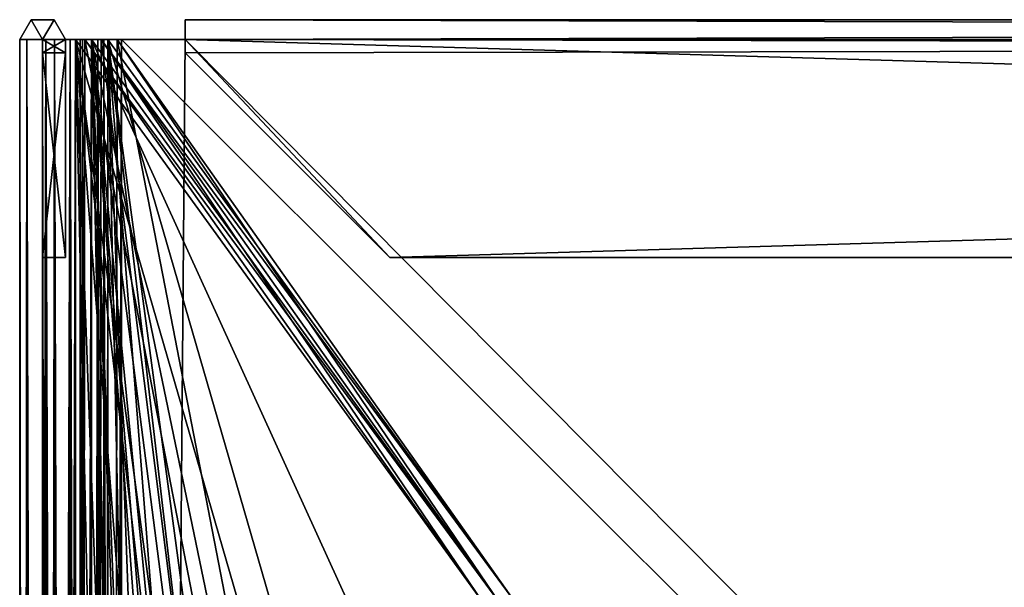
# Model space of a CAD drawing. Header units: inches. Extents: x -6.2 to 6.2, y -0.9 to 12.
# Tile 71 of 88: x -6.2 to -4.6, y 11.1 to 12. Entities that reach past the tile are written whole.
import ezdxf

# ---------------------------------------------------------------- set-up
doc = ezdxf.new("R2010")
doc.units = ezdxf.units.IN
doc.header["$LTSCALE"] = 67.329794
doc.header["$MEASUREMENT"] = 0
for name, color, linetype in [('1', 7, 'CONTINUOUS'), ('10', 7, 'CONTINUOUS'), ('13', 7, 'CONTINUOUS'), ('15', 7, 'CONTINUOUS'), ('16', 7, 'CONTINUOUS'), ('179', 7, 'CONTINUOUS'), ('18', 7, 'CONTINUOUS'), ('180', 7, 'CONTINUOUS'), ('181', 7, 'CONTINUOUS'), ('184', 7, 'CONTINUOUS'), ('185', 7, 'CONTINUOUS'), ('186', 7, 'CONTINUOUS'), ('194', 7, 'CONTINUOUS'), ('196', 7, 'CONTINUOUS'), ('2', 7, 'CONTINUOUS'), ('20', 7, 'CONTINUOUS'), ('209', 7, 'CONTINUOUS'), ('232', 7, 'CONTINUOUS'), ('233', 7, 'CONTINUOUS'), ('234', 7, 'CONTINUOUS'), ('236', 7, 'CONTINUOUS'), ('237', 7, 'CONTINUOUS'), ('239', 7, 'CONTINUOUS'), ('240', 7, 'CONTINUOUS'), ('242', 7, 'CONTINUOUS'), ('3', 7, 'CONTINUOUS'), ('33', 7, 'CONTINUOUS'), ('34', 7, 'CONTINUOUS'), ('4', 7, 'CONTINUOUS'), ('5', 7, 'CONTINUOUS'), ('529', 7, 'CONTINUOUS'), ('530', 7, 'CONTINUOUS'), ('531', 7, 'CONTINUOUS'), ('534', 7, 'CONTINUOUS'), ('535', 7, 'CONTINUOUS'), ('536', 7, 'CONTINUOUS'), ('541', 7, 'CONTINUOUS'), ('543', 7, 'CONTINUOUS'), ('544', 7, 'CONTINUOUS'), ('56', 7, 'CONTINUOUS'), ('562', 7, 'CONTINUOUS'), ('57', 7, 'CONTINUOUS'), ('58', 7, 'CONTINUOUS'), ('584', 7, 'CONTINUOUS'), ('585', 7, 'CONTINUOUS'), ('586', 7, 'CONTINUOUS'), ('587', 7, 'CONTINUOUS'), ('589', 7, 'CONTINUOUS'), ('59', 7, 'CONTINUOUS'), ('590', 7, 'CONTINUOUS'), ('593', 7, 'CONTINUOUS'), ('6', 7, 'CONTINUOUS'), ('60', 7, 'CONTINUOUS'), ('61', 7, 'CONTINUOUS'), ('62', 7, 'CONTINUOUS'), ('63', 7, 'CONTINUOUS'), ('64', 7, 'CONTINUOUS'), ('65', 7, 'CONTINUOUS'), ('66', 7, 'CONTINUOUS'), ('7', 7, 'CONTINUOUS'), ('8', 7, 'CONTINUOUS'), ('9', 7, 'CONTINUOUS')]:
    doc.layers.add(name, color=color, linetype=linetype)

msp = doc.modelspace()

# ---------------------------------------------------------------- linework, layer by layer
at = {"layer": '1', "color": 252, "linetype": 'Continuous', "true_color": 0x8b959c}
for points in [[(-6.0754, 12, 6.0246), (-6.0606, 12, 6.0098), (-5.4384, 11.12, 5.3876), (-6.0754, 12, 6.0246)], [(-6.0754, 0, 6.0246), (-6.0754, 12, 6.0246), (-5.8502, 1.331, 5.7994), (-6.0754, 0, 6.0246)], [(-6.0754, 12, 6.0246), (-5.4384, 11.12, 5.3876), (-5.5922, 10.331, 5.5415), (-6.0754, 12, 6.0246)], [(-5.8502, 1.331, 5.7994), (-6.0754, 12, 6.0246), (-5.8502, 5.831, 5.7994), (-5.8502, 1.331, 5.7994)], [(-5.8502, 5.831, 5.7994), (-6.0754, 12, 6.0246), (-5.5922, 5.831, 5.5415), (-5.8502, 5.831, 5.7994)], [(-5.5922, 5.831, 5.5415), (-6.0754, 12, 6.0246), (-5.8172, 9.7985, 5.7664), (-5.5922, 5.831, 5.5415)], [(-5.8172, 9.7985, 5.7664), (-6.0754, 12, 6.0246), (-5.8502, 10.331, 5.7994), (-5.8172, 9.7985, 5.7664)], [(-5.8502, 10.331, 5.7994), (-6.0754, 12, 6.0246), (-5.5922, 10.331, 5.5415), (-5.8502, 10.331, 5.7994)]]:
    msp.add_3dface(points, dxfattribs=at)
at = {"layer": '10', "color": 252, "linetype": 'Continuous', "true_color": 0x8b959c}
for points in [[(-6.05, 0, -6.05), (-6.05, 12, -6.05), (-5.8284, 1.281, -5.8284), (-6.05, 0, -6.05)], [(-6.05, 12, -6.05), (-6.0352, 12, -6.0352), (-5.413, 11.12, -5.413), (-6.05, 12, -6.05)], [(-6.05, 12, -6.05), (-5.413, 11.12, -5.413), (-5.5632, 10.931, -5.5632), (-6.05, 12, -6.05)], [(-5.8284, 1.281, -5.8284), (-6.05, 12, -6.05), (-5.8284, 1.931, -5.8284), (-5.8284, 1.281, -5.8284)], [(-5.8284, 1.931, -5.8284), (-6.05, 12, -6.05), (-5.8284, 5.781, -5.8284), (-5.8284, 1.931, -5.8284)], [(-5.8284, 5.781, -5.8284), (-6.05, 12, -6.05), (-5.8284, 6.431, -5.8284), (-5.8284, 5.781, -5.8284)], [(-5.8284, 6.431, -5.8284), (-6.05, 12, -6.05), (-5.7527, 8.031, -5.7527), (-5.8284, 6.431, -5.8284)], [(-6.05, 12, -6.05), (-5.5632, 10.931, -5.5632), (-5.8284, 10.931, -5.8284), (-6.05, 12, -6.05)], [(-5.8284, 10.281, -5.8284), (-6.05, 12, -6.05), (-5.8284, 10.931, -5.8284), (-5.8284, 10.281, -5.8284)], [(-6.05, 12, -6.05), (-5.8284, 10.281, -5.8284), (-5.6673, 8.1007, -5.6673), (-6.05, 12, -6.05)], [(-5.7527, 8.031, -5.7527), (-6.05, 12, -6.05), (-5.7243, 8.1007, -5.7243), (-5.7527, 8.031, -5.7527)], [(-5.7243, 8.1007, -5.7243), (-6.05, 12, -6.05), (-5.6673, 8.1007, -5.6673), (-5.7243, 8.1007, -5.7243)]]:
    msp.add_3dface(points, dxfattribs=at)
at = {"layer": '13', "color": 252, "linetype": 'Continuous', "true_color": 0x8b959c}
for points in [[(-6.0606, 12, 6.0098), (-6.0754, 12, 6.0246), (-6.05, 12, 6.05), (-6.0606, 12, 6.0098)], [(-6.0606, 12, 6.0098), (-6.05, 12, 6.05), (-6.0352, 12, 6.0352), (-6.0606, 12, 6.0098)]]:
    msp.add_3dface(points, dxfattribs=at)
at = {"layer": '15', "color": 252, "linetype": 'Continuous', "true_color": 0x8b959c}
for points in [[(-6.1266, 12, 6.0034), (-6.1625, 12, 6.0034), (-6.1514, 12, 6.04), (-6.1266, 12, 6.0034)], [(-6.1081, 12, 6.0311), (-6.1266, 12, 6.0034), (-6.1514, 12, 6.04), (-6.1081, 12, 6.0311)], [(-6.1081, 12, 6.0311), (-6.1514, 12, 6.04), (-6.1218, 12, 6.0643), (-6.1081, 12, 6.0311)], [(-6.0754, 12, 6.0246), (-6.1081, 12, 6.0311), (-6.1218, 12, 6.0643), (-6.0754, 12, 6.0246)], [(-6.0754, 12, 6.0246), (-6.1218, 12, 6.0643), (-6.0837, 12, 6.068), (-6.0754, 12, 6.0246)], [(-6.0754, 12, 6.0246), (-6.0837, 12, 6.068), (-6.05, 12, 6.05), (-6.0754, 12, 6.0246)]]:
    msp.add_3dface(points, dxfattribs=at)
at = {"layer": '16', "color": 252, "linetype": 'Continuous', "true_color": 0x8b959c}
for points in [[(-6.1625, 12, 5.9034), (-6.1625, 12, 6.0034), (-6.1266, 12, 5.9034), (-6.1625, 12, 5.9034)], [(-6.1625, 12, 6.0034), (-6.1266, 12, 6.0034), (-6.1266, 12, 5.9034), (-6.1625, 12, 6.0034)]]:
    msp.add_3dface(points, dxfattribs=at)
at = {"layer": '179', "color": 252, "linetype": 'Continuous', "true_color": 0x8b959c}
for points in [[(-6.0034, 12, 6.1266), (-5.9034, 12, 6.1266), (-6.0034, 0, 6.1266), (-6.0034, 12, 6.1266)], [(-6.0034, 0, 6.1266), (-5.9034, 12, 6.1266), (5.9034, 12, 6.1266), (-6.0034, 0, 6.1266)], [(6.0034, 0, 6.1266), (-6.0034, 0, 6.1266), (6.0034, 12, 6.1266), (6.0034, 0, 6.1266)], [(6.0034, 12, 6.1266), (-6.0034, 0, 6.1266), (5.9034, 12, 6.1266), (6.0034, 12, 6.1266)]]:
    msp.add_3dface(points, dxfattribs=at)
at = {"layer": '18', "color": 252, "linetype": 'Continuous', "true_color": 0x8b959c}
for points in [[(-6.1625, 12, -6.0034), (-6.1266, 12, -6.0034), (-6.1514, 12, -6.04), (-6.1625, 12, -6.0034)], [(-6.1266, 12, -6.0034), (-6.1218, 12, -6.0643), (-6.1514, 12, -6.04), (-6.1266, 12, -6.0034)], [(-6.1266, 12, -6.0034), (-6.1081, 12, -6.0311), (-6.1218, 12, -6.0643), (-6.1266, 12, -6.0034)], [(-6.1081, 12, -6.0311), (-6.0837, 12, -6.068), (-6.1218, 12, -6.0643), (-6.1081, 12, -6.0311)], [(-6.1081, 12, -6.0311), (-6.0754, 12, -6.0246), (-6.0837, 12, -6.068), (-6.1081, 12, -6.0311)], [(-6.0754, 12, -6.0246), (-6.05, 12, -6.05), (-6.0837, 12, -6.068), (-6.0754, 12, -6.0246)]]:
    msp.add_3dface(points, dxfattribs=at)
at = {"layer": '180', "color": 252, "linetype": 'Continuous', "true_color": 0x8b959c}
for points in [[(-6.0246, 0, 6.0754), (-6.0246, 12, 6.0754), (-6.0311, 12, 6.1081), (-6.0246, 0, 6.0754)], [(-6.0246, 0, 6.0754), (-6.0311, 12, 6.1081), (-6.0311, 0, 6.1081), (-6.0246, 0, 6.0754)], [(-6.0034, 12, 6.1266), (-6.0034, 0, 6.1266), (-6.0311, 0, 6.1081), (-6.0034, 12, 6.1266)], [(-6.0311, 12, 6.1081), (-6.0034, 12, 6.1266), (-6.0311, 0, 6.1081), (-6.0311, 12, 6.1081)]]:
    msp.add_3dface(points, dxfattribs=at)
at = {"layer": '181', "color": 252, "linetype": 'Continuous', "true_color": 0x8b959c}
for points in [[(-6.0246, 12, 6.0754), (-6.0246, 0, 6.0754), (-6.0098, 12, 6.0606), (-6.0246, 12, 6.0754)], [(-6.0098, 12, 6.0606), (-6.0246, 0, 6.0754), (-5.803, 10.931, 5.8538), (-6.0098, 12, 6.0606)], [(-5.3876, 11.12, 5.4384), (-6.0098, 12, 6.0606), (-5.803, 10.931, 5.8538), (-5.3876, 11.12, 5.4384)]]:
    msp.add_3dface(points, dxfattribs=at)
at = {"layer": '184', "color": 252, "linetype": 'Continuous', "true_color": 0x8b959c}
for points in [[(-6.0034, 12, 6.1625), (-6.0034, 0, 6.1625), (6.0034, 0, 6.1625), (-6.0034, 12, 6.1625)], [(-5.9034, 12, 6.1625), (-6.0034, 12, 6.1625), (6.0034, 0, 6.1625), (-5.9034, 12, 6.1625)], [(5.9034, 12, 6.1625), (-5.9034, 12, 6.1625), (6.0034, 0, 6.1625), (5.9034, 12, 6.1625)]]:
    msp.add_3dface(points, dxfattribs=at)
at = {"layer": '185', "color": 252, "linetype": 'Continuous', "true_color": 0x8b959c}
for points in [[(-6.068, 0, 6.0837), (-6.0643, 0, 6.1218), (-6.068, 12, 6.0837), (-6.068, 0, 6.0837)], [(-6.068, 12, 6.0837), (-6.0643, 0, 6.1218), (-6.0643, 12, 6.1218), (-6.068, 12, 6.0837)], [(-6.05, 0, 6.05), (-6.068, 0, 6.0837), (-6.05, 12, 6.05), (-6.05, 0, 6.05)], [(-6.05, 12, 6.05), (-6.068, 0, 6.0837), (-6.068, 12, 6.0837), (-6.05, 12, 6.05)], [(-6.0643, 0, 6.1218), (-6.04, 0, 6.1514), (-6.0643, 12, 6.1218), (-6.0643, 0, 6.1218)], [(-6.0643, 12, 6.1218), (-6.04, 0, 6.1514), (-6.04, 12, 6.1514), (-6.0643, 12, 6.1218)], [(-6.0034, 0, 6.1625), (-6.0034, 12, 6.1625), (-6.04, 12, 6.1514), (-6.0034, 0, 6.1625)], [(-6.04, 0, 6.1514), (-6.0034, 0, 6.1625), (-6.04, 12, 6.1514), (-6.04, 0, 6.1514)]]:
    msp.add_3dface(points, dxfattribs=at)
at = {"layer": '186', "color": 252, "linetype": 'Continuous', "true_color": 0x8b959c}
for points in [[(-6.05, 0, 6.05), (-6.05, 12, 6.05), (-5.8284, 1.281, 5.8284), (-6.05, 0, 6.05)], [(-6.05, 12, 6.05), (-6.0352, 12, 6.0352), (-5.413, 11.12, 5.413), (-6.05, 12, 6.05)], [(-6.05, 12, 6.05), (-5.413, 11.12, 5.413), (-5.5632, 10.931, 5.5632), (-6.05, 12, 6.05)], [(-5.8284, 1.281, 5.8284), (-6.05, 12, 6.05), (-5.8284, 1.931, 5.8284), (-5.8284, 1.281, 5.8284)], [(-5.8284, 1.931, 5.8284), (-6.05, 12, 6.05), (-5.8284, 5.781, 5.8284), (-5.8284, 1.931, 5.8284)], [(-5.8284, 5.781, 5.8284), (-6.05, 12, 6.05), (-5.8284, 6.431, 5.8284), (-5.8284, 5.781, 5.8284)], [(-5.8284, 6.431, 5.8284), (-6.05, 12, 6.05), (-5.7527, 8.031, 5.7527), (-5.8284, 6.431, 5.8284)], [(-6.05, 12, 6.05), (-5.5632, 10.931, 5.5632), (-5.8284, 10.931, 5.8284), (-6.05, 12, 6.05)], [(-5.8284, 10.281, 5.8284), (-6.05, 12, 6.05), (-5.8284, 10.931, 5.8284), (-5.8284, 10.281, 5.8284)], [(-6.05, 12, 6.05), (-5.8284, 10.281, 5.8284), (-5.6673, 8.1007, 5.6673), (-6.05, 12, 6.05)], [(-5.7527, 8.031, 5.7527), (-6.05, 12, 6.05), (-5.7243, 8.1007, 5.7243), (-5.7527, 8.031, 5.7527)], [(-5.7243, 8.1007, 5.7243), (-6.05, 12, 6.05), (-5.6673, 8.1007, 5.6673), (-5.7243, 8.1007, 5.7243)]]:
    msp.add_3dface(points, dxfattribs=at)
at = {"layer": '194', "color": 252, "linetype": 'Continuous', "true_color": 0x8b959c}
for points in [[(-6.0311, 12, 6.1081), (-6.0246, 12, 6.0754), (-6.068, 12, 6.0837), (-6.0311, 12, 6.1081)], [(-6.0246, 12, 6.0754), (-6.05, 12, 6.05), (-6.068, 12, 6.0837), (-6.0246, 12, 6.0754)], [(-6.0311, 12, 6.1081), (-6.068, 12, 6.0837), (-6.0643, 12, 6.1218), (-6.0311, 12, 6.1081)], [(-6.0034, 12, 6.1266), (-6.0311, 12, 6.1081), (-6.0643, 12, 6.1218), (-6.0034, 12, 6.1266)], [(-6.0034, 12, 6.1266), (-6.0643, 12, 6.1218), (-6.04, 12, 6.1514), (-6.0034, 12, 6.1266)], [(-6.0034, 12, 6.1625), (-6.0034, 12, 6.1266), (-6.04, 12, 6.1514), (-6.0034, 12, 6.1625)]]:
    msp.add_3dface(points, dxfattribs=at)
at = {"layer": '196', "color": 252, "linetype": 'Continuous', "true_color": 0x8b959c}
for points in [[(-6.05, 12, 6.05), (-6.0246, 12, 6.0754), (-6.0352, 12, 6.0352), (-6.05, 12, 6.05)], [(-6.0246, 12, 6.0754), (-6.0098, 12, 6.0606), (-6.0352, 12, 6.0352), (-6.0246, 12, 6.0754)]]:
    msp.add_3dface(points, dxfattribs=at)
at = {"layer": '2', "color": 252, "linetype": 'Continuous', "true_color": 0x8b959c}
for points in [[(-6.1266, 0, 6.0034), (-6.1266, 12, 6.0034), (-6.1081, 12, 6.0311), (-6.1266, 0, 6.0034)], [(-6.1266, 0, 6.0034), (-6.1081, 12, 6.0311), (-6.1081, 0, 6.0311), (-6.1266, 0, 6.0034)], [(-6.0754, 12, 6.0246), (-6.0754, 0, 6.0246), (-6.1081, 0, 6.0311), (-6.0754, 12, 6.0246)], [(-6.1081, 12, 6.0311), (-6.0754, 12, 6.0246), (-6.1081, 0, 6.0311), (-6.1081, 12, 6.0311)]]:
    msp.add_3dface(points, dxfattribs=at)
at = {"layer": '20', "color": 252, "linetype": 'Continuous', "true_color": 0x8b959c}
for points in [[(-6.0754, 12, -6.0246), (-6.0606, 12, -6.0098), (-6.0352, 12, -6.0352), (-6.0754, 12, -6.0246)], [(-6.05, 12, -6.05), (-6.0754, 12, -6.0246), (-6.0352, 12, -6.0352), (-6.05, 12, -6.05)]]:
    msp.add_3dface(points, dxfattribs=at)
at = {"layer": '209', "color": 252, "linetype": 'Continuous', "true_color": 0x8b959c}
for points in [[(-6.0098, 12, 6.0606), (-5.3876, 11.12, 5.4384), (-6.0352, 12, 6.0352), (-6.0098, 12, 6.0606)], [(-6.0352, 12, 6.0352), (-5.3876, 11.12, 5.4384), (-5.413, 11.12, 5.413), (-6.0352, 12, 6.0352)]]:
    msp.add_3dface(points, dxfattribs=at)
at = {"layer": '232', "color": 252, "linetype": 'Continuous', "true_color": 0x8b959c}
for points in [[(-5.9034, 12, 6.1625), (5.9034, 12, 6.1625), (5.9034, 12.0311, 6.1445), (-5.9034, 12, 6.1625)], [(-5.9034, 12.0311, 6.1445), (-5.9034, 12, 6.1625), (5.9034, 12.0311, 6.1445), (-5.9034, 12.0311, 6.1445)], [(5.9034, 12, 6.0907), (-5.9034, 12, 6.0907), (-5.9034, 12.0311, 6.1087), (5.9034, 12, 6.0907)], [(5.9034, 12, 6.0907), (-5.9034, 12.0311, 6.1087), (5.9034, 12.0311, 6.1087), (5.9034, 12, 6.0907)], [(-5.9034, 12.0311, 6.1087), (-5.9034, 12.0311, 6.1445), (5.9034, 12.0311, 6.1087), (-5.9034, 12.0311, 6.1087)], [(5.9034, 12.0311, 6.1087), (-5.9034, 12.0311, 6.1445), (5.9034, 12.0311, 6.1445), (5.9034, 12.0311, 6.1087)]]:
    msp.add_3dface(points, dxfattribs=at)
at = {"layer": '233', "color": 252, "linetype": 'Continuous', "true_color": 0x8b959c}
for points in [[(-5.9034, 12, 6.0907), (5.9034, 12, 6.0907), (-5.9034, 11.979, 6.0907), (-5.9034, 12, 6.0907)], [(-5.9034, 11.979, 6.0907), (5.9034, 12, 6.0907), (-5.5834, 11.659, 6.0907), (-5.9034, 11.979, 6.0907)], [(-5.5834, 11.659, 6.0907), (5.9034, 12, 6.0907), (5.5834, 11.659, 6.0907), (-5.5834, 11.659, 6.0907)]]:
    msp.add_3dface(points, dxfattribs=at)
at = {"layer": '234', "color": 252, "linetype": 'Continuous', "true_color": 0x8b959c}
for points in [[(5.9034, 12, 6.1266), (-5.9034, 12, 6.1266), (5.9034, 11.979, 6.1266), (5.9034, 12, 6.1266)], [(5.5834, 11.659, 6.1266), (-5.9034, 12, 6.1266), (-5.5834, 11.659, 6.1266), (5.5834, 11.659, 6.1266)], [(-5.9034, 12, 6.1266), (5.5834, 11.659, 6.1266), (5.9034, 11.979, 6.1266), (-5.9034, 12, 6.1266)], [(-5.5834, 11.659, 6.1266), (-5.9034, 12, 6.1266), (-5.9034, 11.979, 6.1266), (-5.5834, 11.659, 6.1266)]]:
    msp.add_3dface(points, dxfattribs=at)
at = {"layer": '236', "color": 252, "linetype": 'Continuous', "true_color": 0x8b959c}
for points in [[(-5.9034, 12, 6.0907), (-5.9034, 11.979, 6.0907), (-5.9034, 11.979, 6.1266), (-5.9034, 12, 6.0907)], [(-5.9034, 12, 6.1266), (-5.9034, 12, 6.0907), (-5.9034, 11.979, 6.1266), (-5.9034, 12, 6.1266)]]:
    msp.add_3dface(points, dxfattribs=at)
at = {"layer": '237', "color": 252, "linetype": 'Continuous', "true_color": 0x8b959c}
for points in [[(-5.5834, 11.659, 6.0907), (5.5834, 11.659, 6.0907), (-5.5834, 11.659, 6.1266), (-5.5834, 11.659, 6.0907)], [(5.5834, 11.659, 6.0907), (5.5834, 11.659, 6.1266), (-5.5834, 11.659, 6.1266), (5.5834, 11.659, 6.0907)]]:
    msp.add_3dface(points, dxfattribs=at)
at = {"layer": '239', "color": 252, "linetype": 'Continuous', "true_color": 0x8b959c}
for points in [[(-5.9034, 12, 6.1266), (-5.9034, 12, 6.1625), (-5.9034, 12.0311, 6.1445), (-5.9034, 12, 6.1266)], [(-5.9034, 12, 6.0907), (-5.9034, 12, 6.1266), (-5.9034, 12.0311, 6.1087), (-5.9034, 12, 6.0907)], [(-5.9034, 12, 6.1266), (-5.9034, 12.0311, 6.1445), (-5.9034, 12.0311, 6.1087), (-5.9034, 12, 6.1266)]]:
    msp.add_3dface(points, dxfattribs=at)
at = {"layer": '240', "color": 252, "linetype": 'Continuous', "true_color": 0x8b959c}
for points in [[(-6.0034, 12, 6.1625), (-5.9034, 12, 6.1625), (-6.0034, 12, 6.1266), (-6.0034, 12, 6.1625)], [(-5.9034, 12, 6.1625), (-5.9034, 12, 6.1266), (-6.0034, 12, 6.1266), (-5.9034, 12, 6.1625)]]:
    msp.add_3dface(points, dxfattribs=at)
at = {"layer": '242', "color": 252, "linetype": 'Continuous', "true_color": 0x8b959c}
for points in [[(-5.9034, 11.979, 6.0907), (-5.5834, 11.659, 6.0907), (-5.9034, 11.979, 6.1266), (-5.9034, 11.979, 6.0907)], [(-5.5834, 11.659, 6.0907), (-5.5834, 11.659, 6.1266), (-5.9034, 11.979, 6.1266), (-5.5834, 11.659, 6.0907)]]:
    msp.add_3dface(points, dxfattribs=at)
at = {"layer": '3', "color": 252, "linetype": 'Continuous', "true_color": 0x8b959c}
for points in [[(-6.1266, 12, -6.0034), (-6.1266, 12, -5.9034), (-6.1266, 0, -6.0034), (-6.1266, 12, -6.0034)], [(-6.1266, 0, -6.0034), (-6.1266, 12, -5.9034), (-6.1266, 12, 5.9034), (-6.1266, 0, -6.0034)], [(-6.1266, 0, 6.0034), (-6.1266, 0, -6.0034), (-6.1266, 12, 6.0034), (-6.1266, 0, 6.0034)], [(-6.1266, 12, 6.0034), (-6.1266, 0, -6.0034), (-6.1266, 12, 5.9034), (-6.1266, 12, 6.0034)]]:
    msp.add_3dface(points, dxfattribs=at)
at = {"layer": '33', "color": 252, "linetype": 'Continuous', "true_color": 0x8b959c}
for points in [[(-6.0606, 12, -6.0098), (-5.4384, 11.12, -5.3876), (-6.0352, 12, -6.0352), (-6.0606, 12, -6.0098)], [(-6.0352, 12, -6.0352), (-5.4384, 11.12, -5.3876), (-5.413, 11.12, -5.413), (-6.0352, 12, -6.0352)]]:
    msp.add_3dface(points, dxfattribs=at)
at = {"layer": '34', "color": 252, "linetype": 'Continuous', "true_color": 0x8b959c}
for points in [[(-5.4384, 11.12, 5.3876), (-6.0606, 12, 6.0098), (-5.413, 11.12, 5.413), (-5.4384, 11.12, 5.3876)], [(-5.413, 11.12, 5.413), (-6.0606, 12, 6.0098), (-6.0352, 12, 6.0352), (-5.413, 11.12, 5.413)]]:
    msp.add_3dface(points, dxfattribs=at)
at = {"layer": '4', "color": 252, "linetype": 'Continuous', "true_color": 0x8b959c}
for points in [[(-6.1266, 12, -6.0034), (-6.1266, 0, -6.0034), (-6.1081, 0, -6.0311), (-6.1266, 12, -6.0034)], [(-6.1081, 12, -6.0311), (-6.1266, 12, -6.0034), (-6.1081, 0, -6.0311), (-6.1081, 12, -6.0311)], [(-6.0754, 0, -6.0246), (-6.0754, 12, -6.0246), (-6.1081, 12, -6.0311), (-6.0754, 0, -6.0246)], [(-6.0754, 0, -6.0246), (-6.1081, 12, -6.0311), (-6.1081, 0, -6.0311), (-6.0754, 0, -6.0246)]]:
    msp.add_3dface(points, dxfattribs=at)
at = {"layer": '5', "color": 252, "linetype": 'Continuous', "true_color": 0x8b959c}
for points in [[(-6.0754, 12, -6.0246), (-6.0754, 0, -6.0246), (-6.0606, 12, -6.0098), (-6.0754, 12, -6.0246)], [(-6.0606, 12, -6.0098), (-6.0754, 0, -6.0246), (-5.8538, 10.931, -5.803), (-6.0606, 12, -6.0098)], [(-5.4384, 11.12, -5.3876), (-6.0606, 12, -6.0098), (-5.8538, 10.931, -5.803), (-5.4384, 11.12, -5.3876)]]:
    msp.add_3dface(points, dxfattribs=at)
at = {"layer": '529', "color": 252, "linetype": 'Continuous', "true_color": 0x8b959c}
for points in [[(-6.0246, 12, -6.0754), (-6.0098, 12, -6.0606), (-5.3876, 11.12, -5.4384), (-6.0246, 12, -6.0754)], [(-6.0246, 0, -6.0754), (-6.0246, 12, -6.0754), (-5.7994, 1.331, -5.8502), (-6.0246, 0, -6.0754)], [(-6.0246, 12, -6.0754), (-5.3876, 11.12, -5.4384), (-5.5415, 10.331, -5.5922), (-6.0246, 12, -6.0754)], [(-5.7994, 1.331, -5.8502), (-6.0246, 12, -6.0754), (-5.7994, 5.831, -5.8502), (-5.7994, 1.331, -5.8502)], [(-5.7994, 5.831, -5.8502), (-6.0246, 12, -6.0754), (-5.5415, 5.831, -5.5922), (-5.7994, 5.831, -5.8502)], [(-5.5415, 5.831, -5.5922), (-6.0246, 12, -6.0754), (-5.7664, 9.7985, -5.8172), (-5.5415, 5.831, -5.5922)], [(-5.7664, 9.7985, -5.8172), (-6.0246, 12, -6.0754), (-5.7994, 10.331, -5.8502), (-5.7664, 9.7985, -5.8172)], [(-5.7994, 10.331, -5.8502), (-6.0246, 12, -6.0754), (-5.5415, 10.331, -5.5922), (-5.7994, 10.331, -5.8502)]]:
    msp.add_3dface(points, dxfattribs=at)
at = {"layer": '530', "color": 252, "linetype": 'Continuous', "true_color": 0x8b959c}
for points in [[(-6.0246, 12, -6.0754), (-6.0246, 0, -6.0754), (-6.0311, 0, -6.1081), (-6.0246, 12, -6.0754)], [(-6.0311, 12, -6.1081), (-6.0246, 12, -6.0754), (-6.0311, 0, -6.1081), (-6.0311, 12, -6.1081)], [(-6.0034, 0, -6.1266), (-6.0034, 12, -6.1266), (-6.0311, 12, -6.1081), (-6.0034, 0, -6.1266)], [(-6.0034, 0, -6.1266), (-6.0311, 12, -6.1081), (-6.0311, 0, -6.1081), (-6.0034, 0, -6.1266)]]:
    msp.add_3dface(points, dxfattribs=at)
at = {"layer": '531', "color": 252, "linetype": 'Continuous', "true_color": 0x8b959c}
for points in [[(-6.0034, 0, -6.1266), (6.0034, 0, -6.1266), (-6.0034, 12, -6.1266), (-6.0034, 0, -6.1266)], [(-6.0034, 12, -6.1266), (6.0034, 0, -6.1266), (-5.9034, 12, -6.1266), (-6.0034, 12, -6.1266)], [(6.0034, 0, -6.1266), (5.9034, 12, -6.1266), (-5.9034, 12, -6.1266), (6.0034, 0, -6.1266)]]:
    msp.add_3dface(points, dxfattribs=at)
at = {"layer": '534', "color": 252, "linetype": 'Continuous', "true_color": 0x8b959c}
for points in [[(-6.05, 12, -6.05), (-6.05, 0, -6.05), (-6.0352, 12, -6.0352), (-6.05, 12, -6.05)], [(-6.0352, 12, -6.0352), (-6.05, 0, -6.05), (-5.8248, 10.331, -5.8248), (-6.0352, 12, -6.0352)], [(-5.413, 11.12, -5.413), (-6.0352, 12, -6.0352), (-5.8248, 10.331, -5.8248), (-5.413, 11.12, -5.413)]]:
    msp.add_3dface(points, dxfattribs=at)
at = {"layer": '535', "color": 252, "linetype": 'Continuous', "true_color": 0x8b959c}
for points in [[(-6.068, 0, -6.0837), (-6.05, 0, -6.05), (-6.068, 12, -6.0837), (-6.068, 0, -6.0837)], [(-6.068, 12, -6.0837), (-6.05, 0, -6.05), (-6.05, 12, -6.05), (-6.068, 12, -6.0837)], [(-6.0643, 0, -6.1218), (-6.068, 0, -6.0837), (-6.0643, 12, -6.1218), (-6.0643, 0, -6.1218)], [(-6.0643, 12, -6.1218), (-6.068, 0, -6.0837), (-6.068, 12, -6.0837), (-6.0643, 12, -6.1218)], [(-6.04, 0, -6.1514), (-6.0643, 0, -6.1218), (-6.04, 12, -6.1514), (-6.04, 0, -6.1514)], [(-6.04, 12, -6.1514), (-6.0643, 0, -6.1218), (-6.0643, 12, -6.1218), (-6.04, 12, -6.1514)], [(-6.0034, 12, -6.1625), (-6.0034, 0, -6.1625), (-6.04, 0, -6.1514), (-6.0034, 12, -6.1625)], [(-6.0034, 12, -6.1625), (-6.04, 0, -6.1514), (-6.04, 12, -6.1514), (-6.0034, 12, -6.1625)]]:
    msp.add_3dface(points, dxfattribs=at)
at = {"layer": '536', "color": 252, "linetype": 'Continuous', "true_color": 0x8b959c}
for points in [[(6.0034, 12, -6.1625), (6.0034, 0, -6.1625), (-6.0034, 0, -6.1625), (6.0034, 12, -6.1625)], [(5.9034, 12, -6.1625), (6.0034, 12, -6.1625), (-6.0034, 0, -6.1625), (5.9034, 12, -6.1625)], [(-5.9034, 12, -6.1625), (5.9034, 12, -6.1625), (-6.0034, 0, -6.1625), (-5.9034, 12, -6.1625)], [(-6.0034, 12, -6.1625), (-5.9034, 12, -6.1625), (-6.0034, 0, -6.1625), (-6.0034, 12, -6.1625)]]:
    msp.add_3dface(points, dxfattribs=at)
at = {"layer": '541', "color": 252, "linetype": 'Continuous', "true_color": 0x8b959c}
for points in [[(-6.0098, 12, -6.0606), (-6.0246, 12, -6.0754), (-6.05, 12, -6.05), (-6.0098, 12, -6.0606)], [(-6.0098, 12, -6.0606), (-6.05, 12, -6.05), (-6.0352, 12, -6.0352), (-6.0098, 12, -6.0606)]]:
    msp.add_3dface(points, dxfattribs=at)
at = {"layer": '543', "color": 252, "linetype": 'Continuous', "true_color": 0x8b959c}
for points in [[(-6.0246, 12, -6.0754), (-6.0643, 12, -6.1218), (-6.068, 12, -6.0837), (-6.0246, 12, -6.0754)], [(-6.0246, 12, -6.0754), (-6.068, 12, -6.0837), (-6.05, 12, -6.05), (-6.0246, 12, -6.0754)], [(-6.0246, 12, -6.0754), (-6.0311, 12, -6.1081), (-6.0643, 12, -6.1218), (-6.0246, 12, -6.0754)], [(-6.0311, 12, -6.1081), (-6.04, 12, -6.1514), (-6.0643, 12, -6.1218), (-6.0311, 12, -6.1081)], [(-6.0034, 12, -6.1266), (-6.0034, 12, -6.1625), (-6.04, 12, -6.1514), (-6.0034, 12, -6.1266)], [(-6.0311, 12, -6.1081), (-6.0034, 12, -6.1266), (-6.04, 12, -6.1514), (-6.0311, 12, -6.1081)]]:
    msp.add_3dface(points, dxfattribs=at)
at = {"layer": '544', "color": 252, "linetype": 'Continuous', "true_color": 0x8b959c}
for points in [[(-5.9034, 12, -6.1625), (-6.0034, 12, -6.1625), (-5.9034, 12, -6.1266), (-5.9034, 12, -6.1625)], [(-6.0034, 12, -6.1625), (-6.0034, 12, -6.1266), (-5.9034, 12, -6.1266), (-6.0034, 12, -6.1625)]]:
    msp.add_3dface(points, dxfattribs=at)
at = {"layer": '56', "color": 252, "linetype": 'Continuous', "true_color": 0x8b959c}
for points in [[(-6.1625, 12, -5.9034), (-6.1625, 12, 5.9034), (-6.1445, 12.0311, 5.9034), (-6.1625, 12, -5.9034)], [(-6.1445, 12.0311, -5.9034), (-6.1625, 12, -5.9034), (-6.1445, 12.0311, 5.9034), (-6.1445, 12.0311, -5.9034)], [(-6.1087, 12.0311, -5.9034), (-6.1445, 12.0311, -5.9034), (-6.1087, 12.0311, 5.9034), (-6.1087, 12.0311, -5.9034)], [(-6.1087, 12.0311, 5.9034), (-6.1445, 12.0311, -5.9034), (-6.1445, 12.0311, 5.9034), (-6.1087, 12.0311, 5.9034)], [(-6.0907, 12, 5.9034), (-6.0907, 12, -5.9034), (-6.1087, 12.0311, -5.9034), (-6.0907, 12, 5.9034)], [(-6.0907, 12, 5.9034), (-6.1087, 12.0311, -5.9034), (-6.1087, 12.0311, 5.9034), (-6.0907, 12, 5.9034)]]:
    msp.add_3dface(points, dxfattribs=at)
at = {"layer": '562', "color": 252, "linetype": 'Continuous', "true_color": 0x8b959c}
for points in [[(-5.413, 11.12, -5.413), (-6.0098, 12, -6.0606), (-6.0352, 12, -6.0352), (-5.413, 11.12, -5.413)], [(-5.3876, 11.12, -5.4384), (-6.0098, 12, -6.0606), (-5.413, 11.12, -5.413), (-5.3876, 11.12, -5.4384)]]:
    msp.add_3dface(points, dxfattribs=at)
at = {"layer": '57', "color": 252, "linetype": 'Continuous', "true_color": 0x8b959c}
for points in [[(-6.0907, 12, 5.9034), (-6.0907, 11.979, 5.9034), (-6.0907, 11.659, 5.5834), (-6.0907, 12, 5.9034)], [(-6.0907, 12, -5.9034), (-6.0907, 12, 5.9034), (-6.0907, 11.979, -5.9034), (-6.0907, 12, -5.9034)], [(-6.0907, 11.979, -5.9034), (-6.0907, 12, 5.9034), (-6.0907, 11.659, -5.5834), (-6.0907, 11.979, -5.9034)], [(-6.0907, 11.659, -5.5834), (-6.0907, 12, 5.9034), (-6.0907, 11.659, 5.5834), (-6.0907, 11.659, -5.5834)]]:
    msp.add_3dface(points, dxfattribs=at)
at = {"layer": '58', "color": 252, "linetype": 'Continuous', "true_color": 0x8b959c}
for points in [[(-6.1266, 12, 5.9034), (-6.1266, 12, -5.9034), (-6.1266, 11.979, 5.9034), (-6.1266, 12, 5.9034)], [(-6.1266, 11.659, 5.5834), (-6.1266, 12, -5.9034), (-6.1266, 11.659, -5.5834), (-6.1266, 11.659, 5.5834)], [(-6.1266, 12, -5.9034), (-6.1266, 11.659, 5.5834), (-6.1266, 11.979, 5.9034), (-6.1266, 12, -5.9034)], [(-6.1266, 11.659, -5.5834), (-6.1266, 12, -5.9034), (-6.1266, 11.979, -5.9034), (-6.1266, 11.659, -5.5834)]]:
    msp.add_3dface(points, dxfattribs=at)
at = {"layer": '584', "color": 252, "linetype": 'Continuous', "true_color": 0x8b959c}
for points in [[(5.9034, 12, -6.1625), (-5.9034, 12, -6.1625), (-5.9034, 12.0311, -6.1445), (5.9034, 12, -6.1625)], [(5.9034, 12.0311, -6.1445), (5.9034, 12, -6.1625), (-5.9034, 12.0311, -6.1445), (5.9034, 12.0311, -6.1445)], [(-5.9034, 12, -6.0907), (5.9034, 12, -6.0907), (5.9034, 12.0311, -6.1087), (-5.9034, 12, -6.0907)], [(-5.9034, 12, -6.0907), (5.9034, 12.0311, -6.1087), (-5.9034, 12.0311, -6.1087), (-5.9034, 12, -6.0907)], [(5.9034, 12.0311, -6.1087), (5.9034, 12.0311, -6.1445), (-5.9034, 12.0311, -6.1087), (5.9034, 12.0311, -6.1087)], [(-5.9034, 12.0311, -6.1087), (5.9034, 12.0311, -6.1445), (-5.9034, 12.0311, -6.1445), (-5.9034, 12.0311, -6.1087)]]:
    msp.add_3dface(points, dxfattribs=at)
at = {"layer": '585', "color": 252, "linetype": 'Continuous', "true_color": 0x8b959c}
for points in [[(-5.9034, 12, -6.0907), (-5.9034, 11.979, -6.0907), (-5.5834, 11.659, -6.0907), (-5.9034, 12, -6.0907)], [(5.9034, 12, -6.0907), (-5.9034, 12, -6.0907), (5.9034, 11.979, -6.0907), (5.9034, 12, -6.0907)], [(5.9034, 11.979, -6.0907), (-5.9034, 12, -6.0907), (5.5834, 11.659, -6.0907), (5.9034, 11.979, -6.0907)], [(5.5834, 11.659, -6.0907), (-5.9034, 12, -6.0907), (-5.5834, 11.659, -6.0907), (5.5834, 11.659, -6.0907)]]:
    msp.add_3dface(points, dxfattribs=at)
at = {"layer": '586', "color": 252, "linetype": 'Continuous', "true_color": 0x8b959c}
for points in [[(-5.9034, 12, -6.1266), (5.9034, 12, -6.1266), (-5.9034, 11.979, -6.1266), (-5.9034, 12, -6.1266)], [(5.9034, 12, -6.1266), (-5.5834, 11.659, -6.1266), (-5.9034, 11.979, -6.1266), (5.9034, 12, -6.1266)], [(-5.5834, 11.659, -6.1266), (5.9034, 12, -6.1266), (5.5834, 11.659, -6.1266), (-5.5834, 11.659, -6.1266)]]:
    msp.add_3dface(points, dxfattribs=at)
at = {"layer": '587', "color": 252, "linetype": 'Continuous', "true_color": 0x8b959c}
for points in [[(-5.9034, 11.979, -6.0907), (-5.9034, 12, -6.0907), (-5.9034, 12, -6.1266), (-5.9034, 11.979, -6.0907)], [(-5.9034, 11.979, -6.0907), (-5.9034, 12, -6.1266), (-5.9034, 11.979, -6.1266), (-5.9034, 11.979, -6.0907)]]:
    msp.add_3dface(points, dxfattribs=at)
at = {"layer": '589', "color": 252, "linetype": 'Continuous', "true_color": 0x8b959c}
for points in [[(5.5834, 11.659, -6.0907), (-5.5834, 11.659, -6.0907), (5.5834, 11.659, -6.1266), (5.5834, 11.659, -6.0907)], [(-5.5834, 11.659, -6.0907), (-5.5834, 11.659, -6.1266), (5.5834, 11.659, -6.1266), (-5.5834, 11.659, -6.0907)]]:
    msp.add_3dface(points, dxfattribs=at)
at = {"layer": '59', "color": 252, "linetype": 'Continuous', "true_color": 0x8b959c}
for points in [[(-6.0907, 11.979, 5.9034), (-6.0907, 12, 5.9034), (-6.1266, 12, 5.9034), (-6.0907, 11.979, 5.9034)], [(-6.0907, 11.979, 5.9034), (-6.1266, 12, 5.9034), (-6.1266, 11.979, 5.9034), (-6.0907, 11.979, 5.9034)]]:
    msp.add_3dface(points, dxfattribs=at)
at = {"layer": '590', "color": 252, "linetype": 'Continuous', "true_color": 0x8b959c}
for points in [[(-5.9034, 12, -6.1625), (-5.9034, 12, -6.1266), (-5.9034, 12.0311, -6.1445), (-5.9034, 12, -6.1625)], [(-5.9034, 12, -6.1266), (-5.9034, 12, -6.0907), (-5.9034, 12.0311, -6.1087), (-5.9034, 12, -6.1266)], [(-5.9034, 12, -6.1266), (-5.9034, 12.0311, -6.1087), (-5.9034, 12.0311, -6.1445), (-5.9034, 12, -6.1266)]]:
    msp.add_3dface(points, dxfattribs=at)
at = {"layer": '593', "color": 252, "linetype": 'Continuous', "true_color": 0x8b959c}
for points in [[(-5.5834, 11.659, -6.0907), (-5.9034, 11.979, -6.0907), (-5.5834, 11.659, -6.1266), (-5.5834, 11.659, -6.0907)], [(-5.5834, 11.659, -6.1266), (-5.9034, 11.979, -6.0907), (-5.9034, 11.979, -6.1266), (-5.5834, 11.659, -6.1266)]]:
    msp.add_3dface(points, dxfattribs=at)
at = {"layer": '6', "color": 252, "linetype": 'Continuous', "true_color": 0x8b959c}
for points in [[(-6.05, 12, 6.05), (-6.05, 0, 6.05), (-6.0352, 12, 6.0352), (-6.05, 12, 6.05)], [(-6.0352, 12, 6.0352), (-6.05, 0, 6.05), (-5.8248, 10.331, 5.8248), (-6.0352, 12, 6.0352)], [(-5.413, 11.12, 5.413), (-6.0352, 12, 6.0352), (-5.8248, 10.331, 5.8248), (-5.413, 11.12, 5.413)]]:
    msp.add_3dface(points, dxfattribs=at)
at = {"layer": '60', "color": 252, "linetype": 'Continuous', "true_color": 0x8b959c}
for points in [[(-6.0907, 12, -5.9034), (-6.0907, 11.979, -5.9034), (-6.1266, 11.979, -5.9034), (-6.0907, 12, -5.9034)], [(-6.1266, 12, -5.9034), (-6.0907, 12, -5.9034), (-6.1266, 11.979, -5.9034), (-6.1266, 12, -5.9034)]]:
    msp.add_3dface(points, dxfattribs=at)
at = {"layer": '61', "color": 252, "linetype": 'Continuous', "true_color": 0x8b959c}
for points in [[(-6.0907, 11.659, -5.5834), (-6.0907, 11.659, 5.5834), (-6.1266, 11.659, -5.5834), (-6.0907, 11.659, -5.5834)], [(-6.0907, 11.659, 5.5834), (-6.1266, 11.659, 5.5834), (-6.1266, 11.659, -5.5834), (-6.0907, 11.659, 5.5834)]]:
    msp.add_3dface(points, dxfattribs=at)
at = {"layer": '62', "color": 252, "linetype": 'Continuous', "true_color": 0x8b959c}
for points in [[(-6.1625, 12, 5.9034), (-6.1266, 12, 5.9034), (-6.1445, 12.0311, 5.9034), (-6.1625, 12, 5.9034)], [(-6.1266, 12, 5.9034), (-6.1087, 12.0311, 5.9034), (-6.1445, 12.0311, 5.9034), (-6.1266, 12, 5.9034)], [(-6.1266, 12, 5.9034), (-6.0907, 12, 5.9034), (-6.1087, 12.0311, 5.9034), (-6.1266, 12, 5.9034)]]:
    msp.add_3dface(points, dxfattribs=at)
at = {"layer": '63', "color": 252, "linetype": 'Continuous', "true_color": 0x8b959c}
for points in [[(-6.1266, 12, -5.9034), (-6.1625, 12, -5.9034), (-6.1445, 12.0311, -5.9034), (-6.1266, 12, -5.9034)], [(-6.1266, 12, -5.9034), (-6.1445, 12.0311, -5.9034), (-6.1087, 12.0311, -5.9034), (-6.1266, 12, -5.9034)], [(-6.0907, 12, -5.9034), (-6.1266, 12, -5.9034), (-6.1087, 12.0311, -5.9034), (-6.0907, 12, -5.9034)]]:
    msp.add_3dface(points, dxfattribs=at)
at = {"layer": '64', "color": 252, "linetype": 'Continuous', "true_color": 0x8b959c}
for points in [[(-6.1625, 12, -6.0034), (-6.1625, 12, -5.9034), (-6.1266, 12, -6.0034), (-6.1625, 12, -6.0034)], [(-6.1625, 12, -5.9034), (-6.1266, 12, -5.9034), (-6.1266, 12, -6.0034), (-6.1625, 12, -5.9034)]]:
    msp.add_3dface(points, dxfattribs=at)
at = {"layer": '65', "color": 252, "linetype": 'Continuous', "true_color": 0x8b959c}
for points in [[(-6.0907, 11.659, 5.5834), (-6.0907, 11.979, 5.9034), (-6.1266, 11.659, 5.5834), (-6.0907, 11.659, 5.5834)], [(-6.1266, 11.659, 5.5834), (-6.0907, 11.979, 5.9034), (-6.1266, 11.979, 5.9034), (-6.1266, 11.659, 5.5834)]]:
    msp.add_3dface(points, dxfattribs=at)
at = {"layer": '66', "color": 252, "linetype": 'Continuous', "true_color": 0x8b959c}
for points in [[(-6.0907, 11.979, -5.9034), (-6.0907, 11.659, -5.5834), (-6.1266, 11.979, -5.9034), (-6.0907, 11.979, -5.9034)], [(-6.0907, 11.659, -5.5834), (-6.1266, 11.659, -5.5834), (-6.1266, 11.979, -5.9034), (-6.0907, 11.659, -5.5834)]]:
    msp.add_3dface(points, dxfattribs=at)
at = {"layer": '7', "color": 252, "linetype": 'Continuous', "true_color": 0x8b959c}
for points in [[(-6.1625, 12, 6.0034), (-6.1625, 0, 6.0034), (-6.1514, 0, 6.04), (-6.1625, 12, 6.0034)], [(-6.1625, 12, 6.0034), (-6.1514, 0, 6.04), (-6.1514, 12, 6.04), (-6.1625, 12, 6.0034)], [(-6.1514, 0, 6.04), (-6.1218, 0, 6.0643), (-6.1514, 12, 6.04), (-6.1514, 0, 6.04)], [(-6.1514, 12, 6.04), (-6.1218, 0, 6.0643), (-6.1218, 12, 6.0643), (-6.1514, 12, 6.04)], [(-6.1218, 0, 6.0643), (-6.0837, 0, 6.068), (-6.1218, 12, 6.0643), (-6.1218, 0, 6.0643)], [(-6.1218, 12, 6.0643), (-6.0837, 0, 6.068), (-6.0837, 12, 6.068), (-6.1218, 12, 6.0643)], [(-6.0837, 0, 6.068), (-6.05, 0, 6.05), (-6.0837, 12, 6.068), (-6.0837, 0, 6.068)], [(-6.0837, 12, 6.068), (-6.05, 0, 6.05), (-6.05, 12, 6.05), (-6.0837, 12, 6.068)]]:
    msp.add_3dface(points, dxfattribs=at)
at = {"layer": '8', "color": 252, "linetype": 'Continuous', "true_color": 0x8b959c}
for points in [[(-6.1625, 12, -6.0034), (-6.1625, 0, -6.0034), (-6.1625, 0, 6.0034), (-6.1625, 12, -6.0034)], [(-6.1625, 12, -5.9034), (-6.1625, 12, -6.0034), (-6.1625, 0, 6.0034), (-6.1625, 12, -5.9034)], [(-6.1625, 12, 5.9034), (-6.1625, 12, -5.9034), (-6.1625, 0, 6.0034), (-6.1625, 12, 5.9034)], [(-6.1625, 12, 6.0034), (-6.1625, 12, 5.9034), (-6.1625, 0, 6.0034), (-6.1625, 12, 6.0034)]]:
    msp.add_3dface(points, dxfattribs=at)
at = {"layer": '9', "color": 252, "linetype": 'Continuous', "true_color": 0x8b959c}
for points in [[(-6.1625, 0, -6.0034), (-6.1625, 12, -6.0034), (-6.1514, 12, -6.04), (-6.1625, 0, -6.0034)], [(-6.1514, 0, -6.04), (-6.1625, 0, -6.0034), (-6.1514, 12, -6.04), (-6.1514, 0, -6.04)], [(-6.1218, 0, -6.0643), (-6.1514, 0, -6.04), (-6.1218, 12, -6.0643), (-6.1218, 0, -6.0643)], [(-6.1218, 12, -6.0643), (-6.1514, 0, -6.04), (-6.1514, 12, -6.04), (-6.1218, 12, -6.0643)], [(-6.0837, 0, -6.068), (-6.1218, 0, -6.0643), (-6.0837, 12, -6.068), (-6.0837, 0, -6.068)], [(-6.0837, 12, -6.068), (-6.1218, 0, -6.0643), (-6.1218, 12, -6.0643), (-6.0837, 12, -6.068)], [(-6.05, 0, -6.05), (-6.0837, 0, -6.068), (-6.05, 12, -6.05), (-6.05, 0, -6.05)], [(-6.05, 12, -6.05), (-6.0837, 0, -6.068), (-6.0837, 12, -6.068), (-6.05, 12, -6.05)]]:
    msp.add_3dface(points, dxfattribs=at)

doc.saveas('drawing.dxf')
